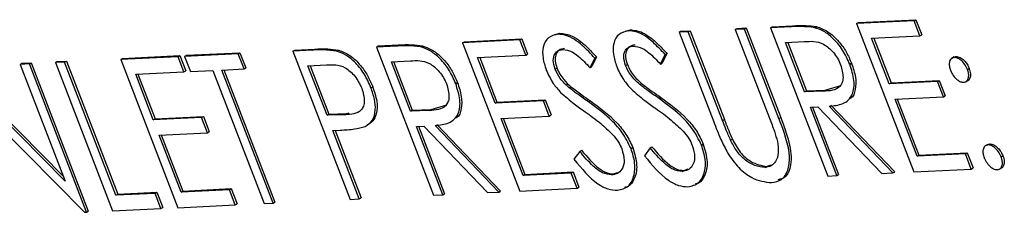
# Model space of a CAD drawing. Header units: inches. Extents: x 0.6 to 33.8, y 0 to 21.7.
# Tile 174 of 210: x 29.5707 to 29.6684, y 16.4743 to 16.4935. Entities that reach past the tile are written whole.
import ezdxf

# ---------------------------------------------------------------- set-up
doc = ezdxf.new("R2010")
doc.units = ezdxf.units.IN
doc.header["$MEASUREMENT"] = 0

msp = doc.modelspace()

# ---------------------------------------------------------------- linework, layer by layer
at = {"color": 7, "linetype": 'Continuous'}
for p, q in [((29.659444, 16.493344), (29.653745, 16.493066)), ((29.653745, 16.493066), (29.653921, 16.493173)), ((29.653745, 16.493066), (29.659422, 16.478358)), ((29.653921, 16.493173), (29.659619, 16.49345)), ((29.659444, 16.493344), (29.659619, 16.49345)), ((29.660026, 16.491836), (29.659444, 16.493344)), ((29.659619, 16.49345), (29.660201, 16.491942)), ((29.623801, 16.49197), (29.624276, 16.492111)), ((29.624101, 16.492005), (29.624276, 16.492111)), ((29.630794, 16.492311), (29.63127, 16.492452)), ((29.631094, 16.492346), (29.63127, 16.492452)), ((29.636133, 16.492207), (29.636308, 16.492313)), ((29.637039, 16.492252), (29.636133, 16.492207)), ((29.636133, 16.492207), (29.639561, 16.483324)), ((29.636308, 16.492313), (29.637215, 16.492358)), ((29.637039, 16.492252), (29.637215, 16.492358)), ((29.64044, 16.483439), (29.637039, 16.492252)), ((29.637215, 16.492358), (29.640616, 16.483545)), ((29.641701, 16.492479), (29.641877, 16.492585)), ((29.642608, 16.492523), (29.641701, 16.492479)), ((29.641701, 16.492479), (29.645102, 16.483666)), ((29.641877, 16.492585), (29.642783, 16.492629)), ((29.642608, 16.492523), (29.642783, 16.492629)), ((29.646036, 16.48364), (29.642608, 16.492523)), ((29.642783, 16.492629), (29.646212, 16.483746)), ((29.645198, 16.49265), (29.645373, 16.492756)), ((29.64722, 16.492748), (29.645198, 16.49265)), ((29.645198, 16.49265), (29.650874, 16.477941)), ((29.645373, 16.492756), (29.647395, 16.492854)), ((29.64722, 16.492748), (29.647395, 16.492854)), ((29.649586, 16.492659), (29.649761, 16.492765)), ((29.620333, 16.491437), (29.614635, 16.491159)), ((29.614635, 16.491159), (29.61481, 16.491265)), ((29.614635, 16.491159), (29.620311, 16.476451)), ((29.61481, 16.491265), (29.620508, 16.491543)), ((29.620333, 16.491437), (29.620508, 16.491543)), ((29.620915, 16.489928), (29.620333, 16.491437)), ((29.620508, 16.491543), (29.621091, 16.490034)), ((29.646687, 16.491185), (29.648581, 16.491278)), ((29.648579, 16.486283), (29.646687, 16.491185)), ((29.646899, 16.491196), (29.648754, 16.486389)), ((29.655234, 16.491602), (29.660026, 16.491836)), ((29.656981, 16.487077), (29.655234, 16.491602)), ((29.655446, 16.491613), (29.657156, 16.487183)), ((29.660026, 16.491836), (29.660201, 16.491942)), ((29.587225, 16.489919), (29.592535, 16.490178)), ((29.59236, 16.490072), (29.592535, 16.490178)), ((29.592535, 16.490178), (29.593117, 16.48867)), ((29.597799, 16.490338), (29.597974, 16.490444)), ((29.59978, 16.490434), (29.597799, 16.490338)), ((29.597799, 16.490338), (29.603475, 16.475629)), ((29.597974, 16.490444), (29.599955, 16.49054)), ((29.59978, 16.490434), (29.599955, 16.49054)), ((29.602166, 16.490326), (29.602341, 16.490432)), ((29.606087, 16.490742), (29.606263, 16.490848)), ((29.608109, 16.490841), (29.606087, 16.490742)), ((29.606087, 16.490742), (29.611764, 16.476034)), ((29.606263, 16.490848), (29.608284, 16.490947)), ((29.608109, 16.490841), (29.608284, 16.490947)), ((29.610475, 16.490752), (29.61065, 16.490858)), ((29.570908, 16.489124), (29.571814, 16.489168)), ((29.571639, 16.489062), (29.571814, 16.489168)), ((29.571814, 16.489168), (29.577491, 16.474459)), ((29.574229, 16.489188), (29.574404, 16.489294)), ((29.575136, 16.489232), (29.574229, 16.489188)), ((29.574229, 16.489188), (29.579905, 16.47448)), ((29.574404, 16.489294), (29.575311, 16.489338)), ((29.575136, 16.489232), (29.575311, 16.489338)), ((29.58023, 16.476033), (29.575136, 16.489232)), ((29.575311, 16.489338), (29.580405, 16.476139)), ((29.586403, 16.489782), (29.580704, 16.489504)), ((29.580704, 16.489504), (29.58088, 16.48961)), ((29.580704, 16.489504), (29.586381, 16.474796)), ((29.58088, 16.48961), (29.586578, 16.489888)), ((29.586403, 16.489782), (29.586578, 16.489888)), ((29.586985, 16.488273), (29.586403, 16.489782)), ((29.586578, 16.489888), (29.58716, 16.488379)), ((29.59236, 16.490072), (29.58705, 16.489813)), ((29.58705, 16.489813), (29.587225, 16.489919)), ((29.58705, 16.489813), (29.587632, 16.488305)), ((29.592942, 16.488564), (29.59236, 16.490072)), ((29.607576, 16.489278), (29.60947, 16.48937)), ((29.609468, 16.484375), (29.607576, 16.489278)), ((29.607788, 16.489288), (29.609644, 16.484481)), ((29.616124, 16.489695), (29.620915, 16.489928)), ((29.61787, 16.485169), (29.616124, 16.489695)), ((29.616336, 16.489705), (29.618045, 16.485275)), ((29.620915, 16.489928), (29.621091, 16.490034)), ((29.627283, 16.488702), (29.627753, 16.489646)), ((29.627928, 16.489752), (29.627458, 16.488808)), ((29.627753, 16.489646), (29.627928, 16.489752)), ((29.634276, 16.489043), (29.634746, 16.489987)), ((29.634276, 16.489043), (29.634451, 16.489149)), ((29.634922, 16.490094), (29.634451, 16.489149)), ((29.634746, 16.489987), (29.634922, 16.490094)), ((29.663393, 16.489751), (29.663174, 16.489618)), ((29.663376, 16.489729), (29.6636, 16.489802)), ((29.663424, 16.489696), (29.6636, 16.489802)), ((29.5752, 16.477441), (29.564059, 16.488692)), ((29.564234, 16.488798), (29.575021, 16.477905)), ((29.570733, 16.489018), (29.570908, 16.489124)), ((29.571639, 16.489062), (29.570733, 16.489018)), ((29.570733, 16.489018), (29.5752, 16.477441)), ((29.577315, 16.474353), (29.571639, 16.489062)), ((29.582193, 16.48804), (29.586985, 16.488273)), ((29.586985, 16.488273), (29.58716, 16.488379)), ((29.587632, 16.488305), (29.589834, 16.488412)), ((29.589834, 16.488412), (29.594928, 16.475213)), ((29.590741, 16.488456), (29.592942, 16.488564)), ((29.595835, 16.475257), (29.590741, 16.488456)), ((29.590953, 16.488467), (29.59601, 16.475363)), ((29.592942, 16.488564), (29.593117, 16.48867)), ((29.599288, 16.488873), (29.601135, 16.488963)), ((29.60118, 16.483971), (29.599288, 16.488873)), ((29.5995, 16.488884), (29.601355, 16.484077)), ((29.623819, 16.488557), (29.623995, 16.488663)), ((29.627283, 16.488702), (29.627458, 16.488808)), ((29.630813, 16.488898), (29.630988, 16.489004)), ((29.653062, 16.489026), (29.653237, 16.489132)), ((29.664739, 16.488512), (29.664915, 16.488618)), ((29.58394, 16.483514), (29.582193, 16.48804)), ((29.582405, 16.48805), (29.584115, 16.48362)), ((29.613951, 16.487118), (29.614127, 16.487224)), ((29.661772, 16.48731), (29.656981, 16.487077)), ((29.657156, 16.487183), (29.661948, 16.487416)), ((29.661772, 16.48731), (29.661948, 16.487416)), ((29.662355, 16.485802), (29.661772, 16.48731)), ((29.661948, 16.487416), (29.66253, 16.485908)), ((29.66459, 16.487301), (29.664809, 16.487434)), ((29.605538, 16.486696), (29.605713, 16.486802)), ((29.625219, 16.486689), (29.625394, 16.486795)), ((29.632212, 16.48703), (29.632387, 16.487136)), ((29.648579, 16.486283), (29.648754, 16.486389)), ((29.650436, 16.486352), (29.648579, 16.486283)), ((29.648754, 16.486389), (29.650612, 16.486458)), ((29.650436, 16.486352), (29.650612, 16.486458)), ((29.650612, 16.486458), (29.652189, 16.486919)), ((29.656981, 16.487077), (29.657156, 16.487183)), ((29.565994, 16.485568), (29.577109, 16.474343)), ((29.622662, 16.485403), (29.61787, 16.485169)), ((29.61787, 16.485169), (29.618045, 16.485275)), ((29.618045, 16.485275), (29.622837, 16.485509)), ((29.622662, 16.485403), (29.622837, 16.485509)), ((29.623244, 16.483894), (29.622662, 16.485403)), ((29.622837, 16.485509), (29.623419, 16.484)), ((29.627141, 16.485291), (29.627317, 16.485397)), ((29.634135, 16.485632), (29.63431, 16.485738)), ((29.657563, 16.485568), (29.662355, 16.485802)), ((29.659746, 16.479911), (29.657563, 16.485568)), ((29.657775, 16.485578), (29.659921, 16.480017)), ((29.662355, 16.485802), (29.66253, 16.485908)), ((29.609468, 16.484375), (29.609644, 16.484481)), ((29.611326, 16.484444), (29.609468, 16.484375)), ((29.609644, 16.484481), (29.611501, 16.48455)), ((29.611326, 16.484444), (29.611501, 16.48455)), ((29.611501, 16.48455), (29.613078, 16.485012)), ((29.649161, 16.484774), (29.649898, 16.48481)), ((29.651781, 16.477986), (29.649161, 16.484774)), ((29.649373, 16.484784), (29.651956, 16.478092)), ((29.649898, 16.48481), (29.656229, 16.478202)), ((29.65735, 16.478257), (29.651019, 16.484865)), ((29.651194, 16.484971), (29.657525, 16.478363)), ((29.588731, 16.483748), (29.58394, 16.483514)), ((29.58394, 16.483514), (29.584115, 16.48362)), ((29.584115, 16.48362), (29.588907, 16.483854)), ((29.588731, 16.483748), (29.588907, 16.483854)), ((29.589314, 16.482239), (29.588731, 16.483748)), ((29.588907, 16.483854), (29.589489, 16.482345)), ((29.60118, 16.483971), (29.601355, 16.484077)), ((29.602961, 16.484024), (29.60118, 16.483971)), ((29.601355, 16.484077), (29.603136, 16.48413)), ((29.602961, 16.484024), (29.603136, 16.48413)), ((29.603136, 16.48413), (29.603376, 16.484201)), ((29.618452, 16.48366), (29.623244, 16.483894)), ((29.620635, 16.478003), (29.618452, 16.48366)), ((29.618664, 16.483671), (29.620811, 16.478109)), ((29.623244, 16.483894), (29.623419, 16.484)), ((29.64044, 16.483439), (29.640616, 16.483545)), ((29.646036, 16.48364), (29.646212, 16.483746)), ((29.589314, 16.482239), (29.589489, 16.482345)), ((29.601762, 16.482462), (29.602485, 16.482497)), ((29.604382, 16.475674), (29.601762, 16.482462)), ((29.601974, 16.482472), (29.604557, 16.47578)), ((29.61005, 16.482866), (29.610787, 16.482902)), ((29.61267, 16.476078), (29.61005, 16.482866)), ((29.610263, 16.482877), (29.612846, 16.476184)), ((29.610787, 16.482902), (29.617118, 16.476295)), ((29.618239, 16.47635), (29.611908, 16.482957)), ((29.612083, 16.483063), (29.618414, 16.476456)), ((29.584522, 16.482005), (29.589314, 16.482239)), ((29.586705, 16.476348), (29.584522, 16.482005)), ((29.584734, 16.482016), (29.58688, 16.476454)), ((29.641236, 16.481485), (29.641411, 16.481591)), ((29.626258, 16.480391), (29.625691, 16.479604)), ((29.626258, 16.480391), (29.626433, 16.480497)), ((29.631353, 16.48066), (29.631528, 16.480766)), ((29.633251, 16.480732), (29.632685, 16.479945)), ((29.633251, 16.480732), (29.633426, 16.480838)), ((29.638346, 16.481002), (29.638522, 16.481108)), ((29.666732, 16.481073), (29.666513, 16.480941)), ((29.666713, 16.481054), (29.666947, 16.481128)), ((29.666772, 16.481022), (29.666947, 16.481128)), ((29.664538, 16.480145), (29.659746, 16.479911)), ((29.659746, 16.479911), (29.659921, 16.480017)), ((29.659921, 16.480017), (29.664713, 16.480251)), ((29.664538, 16.480145), (29.664713, 16.480251)), ((29.66512, 16.478636), (29.664538, 16.480145)), ((29.664713, 16.480251), (29.665295, 16.478742)), ((29.668087, 16.479838), (29.668262, 16.479944)), ((29.636415, 16.478389), (29.63659, 16.478495)), ((29.63659, 16.478495), (29.637016, 16.47864)), ((29.644659, 16.478791), (29.644834, 16.478897)), ((29.644834, 16.478897), (29.645235, 16.47904)), ((29.659422, 16.478358), (29.66512, 16.478636)), ((29.66512, 16.478636), (29.665295, 16.478742)), ((29.667929, 16.478624), (29.668148, 16.478756)), ((29.625427, 16.478237), (29.620635, 16.478003)), ((29.620635, 16.478003), (29.620811, 16.478109)), ((29.620811, 16.478109), (29.625602, 16.478343)), ((29.625427, 16.478237), (29.625602, 16.478343)), ((29.626009, 16.476729), (29.625427, 16.478237)), ((29.625602, 16.478343), (29.626185, 16.476835)), ((29.629421, 16.478048), (29.629597, 16.478154)), ((29.629597, 16.478154), (29.630022, 16.478299)), ((29.650874, 16.477941), (29.651781, 16.477986)), ((29.651781, 16.477986), (29.651956, 16.478092)), ((29.656229, 16.478202), (29.65735, 16.478257)), ((29.65735, 16.478257), (29.657525, 16.478363)), ((29.591497, 16.476582), (29.586705, 16.476348)), ((29.586705, 16.476348), (29.58688, 16.476454)), ((29.58688, 16.476454), (29.591672, 16.476688)), ((29.591497, 16.476582), (29.591672, 16.476688)), ((29.592079, 16.475074), (29.591497, 16.476582)), ((29.591672, 16.476688), (29.592254, 16.47518)), ((29.618239, 16.47635), (29.618414, 16.476456)), ((29.620311, 16.476451), (29.626009, 16.476729)), ((29.626009, 16.476729), (29.626185, 16.476835)), ((29.584115, 16.476222), (29.58023, 16.476033)), ((29.58023, 16.476033), (29.580405, 16.476139)), ((29.580405, 16.476139), (29.58429, 16.476328)), ((29.584115, 16.476222), (29.58429, 16.476328)), ((29.584697, 16.474714), (29.584115, 16.476222)), ((29.58429, 16.476328), (29.584872, 16.47482)), ((29.603475, 16.475629), (29.604382, 16.475674)), ((29.604382, 16.475674), (29.604557, 16.47578)), ((29.611764, 16.476034), (29.61267, 16.476078)), ((29.61267, 16.476078), (29.612846, 16.476184)), ((29.617118, 16.476295), (29.618239, 16.47635)), ((29.579905, 16.47448), (29.584697, 16.474714)), ((29.584697, 16.474714), (29.584872, 16.47482)), ((29.586381, 16.474796), (29.592079, 16.475074)), ((29.592079, 16.475074), (29.592254, 16.47518)), ((29.594928, 16.475213), (29.595835, 16.475257)), ((29.595835, 16.475257), (29.59601, 16.475363)), ((29.577109, 16.474343), (29.577315, 16.474353)), ((29.577315, 16.474353), (29.577491, 16.474459))]:
    msp.add_line(p, q, dxfattribs=at)
for points, knots in [([(29.624276, 16.492111), (29.624679, 16.492064), (29.625345, 16.491988), (29.626352, 16.491317), (29.627159, 16.490582), (29.627672, 16.490029), (29.627928, 16.489752)], [0, 0, 0, 0, 0.338729, 0.558835, 0.779344, 1, 1, 1, 1]), ([(29.631094, 16.492346), (29.630759, 16.492271), (29.63009, 16.492121), (29.629585, 16.49121), (29.629537, 16.490024), (29.629799, 16.489203), (29.62993, 16.488792)], [0, 0, 0, 0, 0.279956, 0.559472, 0.779671, 1, 1, 1, 1]), ([(29.634746, 16.489987), (29.634348, 16.490414), (29.633693, 16.491117), (29.63271, 16.491888), (29.631858, 16.492301), (29.631349, 16.492331), (29.631094, 16.492346)], [0, 0, 0, 0, 0.340248, 0.56021, 0.780132, 1, 1, 1, 1]), ([(29.63127, 16.492452), (29.631673, 16.492405), (29.632338, 16.492329), (29.633345, 16.491658), (29.634152, 16.490924), (29.634665, 16.49037), (29.634922, 16.490094)], [0, 0, 0, 0, 0.338729, 0.558835, 0.779344, 1, 1, 1, 1]), ([(29.649586, 16.492659), (29.649132, 16.492711), (29.648321, 16.492804), (29.647556, 16.492765), (29.64722, 16.492748)], [0, 0, 0, 0, 0.559717, 1, 1, 1, 1]), ([(29.647395, 16.492854), (29.647823, 16.492877), (29.648588, 16.492918), (29.649403, 16.492812), (29.649761, 16.492765)], [0, 0, 0, 0, 0.56024, 1, 1, 1, 1]), ([(29.653062, 16.489026), (29.652847, 16.48951), (29.652417, 16.490477), (29.651445, 16.491611), (29.650466, 16.492362), (29.649879, 16.49256), (29.649586, 16.492659)], [0, 0, 0, 0, 0.279899, 0.559327, 0.779605, 1, 1, 1, 1]), ([(29.649761, 16.492765), (29.650137, 16.492628), (29.650889, 16.492353), (29.651938, 16.491394), (29.652746, 16.490271), (29.653074, 16.489512), (29.653237, 16.489132)], [0, 0, 0, 0, 0.2797971, 0.5594998, 0.7796265, 1, 1, 1, 1]), ([(29.624101, 16.492005), (29.623766, 16.49193), (29.623096, 16.49178), (29.622592, 16.490869), (29.622544, 16.489683), (29.622806, 16.488862), (29.622937, 16.488451)], [0, 0, 0, 0, 0.279956, 0.559472, 0.779671, 1, 1, 1, 1]), ([(29.627753, 16.489646), (29.627355, 16.490073), (29.6267, 16.490776), (29.625716, 16.491547), (29.624865, 16.49196), (29.624356, 16.49199), (29.624101, 16.492005)], [0, 0, 0, 0, 0.340248, 0.56021, 0.780132, 1, 1, 1, 1]), ([(29.648581, 16.491278), (29.649185, 16.49132), (29.649942, 16.491373), (29.650968, 16.490691), (29.651444, 16.490207), (29.651872, 16.489629), (29.65206, 16.489199), (29.652154, 16.488984)], [0, 0, 0, 0, 0.498719, 0.624046, 0.749383, 0.874693, 1, 1, 1, 1]), ([(29.602166, 16.490326), (29.601708, 16.490385), (29.600888, 16.490491), (29.600119, 16.490452), (29.59978, 16.490434)], [0, 0, 0, 0, 0.559631, 1, 1, 1, 1]), ([(29.599955, 16.49054), (29.600387, 16.490563), (29.601156, 16.490605), (29.601979, 16.490484), (29.602341, 16.490432)], [0, 0, 0, 0, 0.560314, 1, 1, 1, 1]), ([(29.605538, 16.486696), (29.605331, 16.48717), (29.604918, 16.488116), (29.603984, 16.489244), (29.603032, 16.490007), (29.602455, 16.49022), (29.602166, 16.490326)], [0, 0, 0, 0, 0.280105, 0.559481, 0.77969, 1, 1, 1, 1]), ([(29.602341, 16.490432), (29.602711, 16.490285), (29.603449, 16.489993), (29.604467, 16.489029), (29.605238, 16.487915), (29.605555, 16.487173), (29.605713, 16.486802)], [0, 0, 0, 0, 0.279705, 0.559381, 0.779509, 1, 1, 1, 1]), ([(29.610475, 16.490752), (29.610021, 16.490804), (29.609211, 16.490896), (29.608446, 16.490858), (29.608109, 16.490841)], [0, 0, 0, 0, 0.559717, 1, 1, 1, 1]), ([(29.608284, 16.490947), (29.608713, 16.49097), (29.609477, 16.49101), (29.610292, 16.490904), (29.61065, 16.490858)], [0, 0, 0, 0, 0.56024, 1, 1, 1, 1]), ([(29.613951, 16.487118), (29.613736, 16.487602), (29.613307, 16.48857), (29.612334, 16.489703), (29.611356, 16.490454), (29.610769, 16.490653), (29.610475, 16.490752)], [0, 0, 0, 0, 0.279899, 0.559327, 0.779605, 1, 1, 1, 1]), ([(29.61065, 16.490858), (29.611026, 16.49072), (29.611778, 16.490445), (29.612827, 16.489486), (29.613636, 16.488363), (29.613963, 16.487604), (29.614127, 16.487224)], [0, 0, 0, 0, 0.2797971, 0.5594998, 0.7796265, 1, 1, 1, 1]), ([(29.623819, 16.488557), (29.623733, 16.488857), (29.62356, 16.489458), (29.623758, 16.490083), (29.624115, 16.490428), (29.624426, 16.49047), (29.624582, 16.490491)], [0, 0, 0, 0, 0.278996, 0.558594, 0.779214, 1, 1, 1, 1]), ([(29.624757, 16.490597), (29.624561, 16.490564), (29.624169, 16.490498), (29.623853, 16.490016), (29.623772, 16.48937), (29.623921, 16.488899), (29.623995, 16.488663)], [0, 0, 0, 0, 0.280274, 0.559931, 0.77992, 1, 1, 1, 1]), ([(29.624582, 16.490491), (29.624881, 16.490456), (29.625376, 16.490397), (29.626117, 16.489853), (29.626708, 16.489304), (29.627091, 16.488902), (29.627283, 16.488702)], [0, 0, 0, 0, 0.338433, 0.558587, 0.77925, 1, 1, 1, 1]), ([(29.630813, 16.488898), (29.630726, 16.489198), (29.630553, 16.489799), (29.630751, 16.490424), (29.631108, 16.490769), (29.631419, 16.490811), (29.631575, 16.490832)], [0, 0, 0, 0, 0.278996, 0.558594, 0.779214, 1, 1, 1, 1]), ([(29.631751, 16.490938), (29.631554, 16.490905), (29.631162, 16.49084), (29.630846, 16.490357), (29.630766, 16.489711), (29.630914, 16.48924), (29.630988, 16.489004)], [0, 0, 0, 0, 0.280274, 0.559931, 0.77992, 1, 1, 1, 1]), ([(29.631575, 16.490832), (29.631875, 16.490797), (29.632369, 16.490738), (29.63311, 16.490194), (29.633702, 16.489645), (29.634084, 16.489244), (29.634276, 16.489043)], [0, 0, 0, 0, 0.3384332, 0.5585868, 0.7792501, 1, 1, 1, 1]), ([(29.60947, 16.48937), (29.610075, 16.489412), (29.610831, 16.489466), (29.611857, 16.488783), (29.612334, 16.488299), (29.612761, 16.487721), (29.61295, 16.487292), (29.613044, 16.487077)], [0, 0, 0, 0, 0.498719, 0.624046, 0.749383, 0.874693, 1, 1, 1, 1]), ([(29.663424, 16.489696), (29.663309, 16.489668), (29.663078, 16.489612), (29.662935, 16.489264), (29.662918, 16.488856), (29.66301, 16.488572), (29.663056, 16.48843)], [0, 0, 0, 0, 0.279628, 0.559268, 0.779583, 1, 1, 1, 1]), ([(29.664739, 16.488512), (29.664655, 16.488692), (29.664488, 16.489054), (29.664103, 16.48944), (29.663732, 16.489675), (29.663527, 16.489689), (29.663424, 16.489696)], [0, 0, 0, 0, 0.279517, 0.559326, 0.779544, 1, 1, 1, 1]), ([(29.6636, 16.489802), (29.663732, 16.489788), (29.663997, 16.489759), (29.6644, 16.489435), (29.664726, 16.489044), (29.664852, 16.48876), (29.664915, 16.488618)], [0, 0, 0, 0, 0.279602, 0.559212, 0.779475, 1, 1, 1, 1]), ([(29.601135, 16.488963), (29.601734, 16.489003), (29.602482, 16.489052), (29.603483, 16.488342), (29.604111, 16.487697), (29.604425, 16.487065), (29.604634, 16.486646)], [0, 0, 0, 0, 0.499617, 0.625271, 0.751031, 1, 1, 1, 1]), ([(29.622937, 16.488451), (29.623148, 16.487995), (29.623525, 16.48718), (29.624108, 16.486527), (29.624366, 16.486239)], [0, 0, 0, 0, 0.559025, 1, 1, 1, 1]), ([(29.625219, 16.486689), (29.624898, 16.486979), (29.624327, 16.487495), (29.623974, 16.488233), (29.623819, 16.488557)], [0, 0, 0, 0, 0.56065, 1, 1, 1, 1]), ([(29.623995, 16.488663), (29.624086, 16.488458), (29.624268, 16.488049), (29.624748, 16.487383), (29.625149, 16.487018), (29.625394, 16.486795)], [0, 0, 0, 0, 0.279946, 0.559774, 1, 1, 1, 1]), ([(29.62993, 16.488792), (29.630141, 16.488336), (29.630519, 16.487521), (29.631102, 16.486868), (29.631359, 16.48658)], [0, 0, 0, 0, 0.559025, 1, 1, 1, 1]), ([(29.632212, 16.48703), (29.631892, 16.48732), (29.63132, 16.487836), (29.630968, 16.488574), (29.630813, 16.488898)], [0, 0, 0, 0, 0.56065, 1, 1, 1, 1]), ([(29.630988, 16.489004), (29.631079, 16.488799), (29.631261, 16.48839), (29.631741, 16.487724), (29.632142, 16.487359), (29.632387, 16.487136)], [0, 0, 0, 0, 0.279946, 0.559774, 1, 1, 1, 1]), ([(29.652154, 16.488984), (29.652276, 16.488543), (29.65246, 16.487878), (29.65232, 16.487182), (29.651831, 16.486427), (29.651056, 16.486385), (29.650436, 16.486352)], [0, 0, 0, 0, 0.248792, 0.374502, 0.500173, 1, 1, 1, 1]), ([(29.651019, 16.484865), (29.651488, 16.48491), (29.652424, 16.485001), (29.653395, 16.485839), (29.653585, 16.487375), (29.653236, 16.488475), (29.653062, 16.489026)], [0, 0, 0, 0, 0.281289, 0.560374, 0.77996, 1, 1, 1, 1]), ([(29.653237, 16.489132), (29.653393, 16.488662), (29.653703, 16.487722), (29.653645, 16.486518), (29.653416, 16.485727), (29.653086, 16.485629), (29.653043, 16.485616)], [0, 0, 0, 0, 0.317932, 0.635419, 0.953031, 1, 1, 1, 1]), ([(29.663056, 16.48843), (29.66314, 16.488249), (29.663309, 16.487889), (29.663692, 16.4875), (29.664063, 16.487268), (29.664268, 16.487253), (29.664371, 16.487245)], [0, 0, 0, 0, 0.279576, 0.559284, 0.779552, 1, 1, 1, 1]), ([(29.664371, 16.487245), (29.664487, 16.487272), (29.66472, 16.487325), (29.664862, 16.487675), (29.664881, 16.488083), (29.664787, 16.488369), (29.664739, 16.488512)], [0, 0, 0, 0, 0.279602, 0.559212, 0.779475, 1, 1, 1, 1]), ([(29.664915, 16.488618), (29.664971, 16.488435), (29.665084, 16.488069), (29.664998, 16.487673), (29.664887, 16.487456), (29.664792, 16.487428), (29.664784, 16.487426)], [0, 0, 0, 0, 0.350258, 0.700882, 0.976833, 1, 1, 1, 1]), ([(29.614127, 16.487224), (29.614282, 16.486754), (29.614593, 16.485814), (29.614534, 16.48461), (29.614305, 16.48382), (29.613975, 16.483722), (29.613932, 16.483709)], [0, 0, 0, 0, 0.317932, 0.635419, 0.953031, 1, 1, 1, 1]), ([(29.604634, 16.486646), (29.604756, 16.486209), (29.604939, 16.485552), (29.604811, 16.484857), (29.604349, 16.484085), (29.603578, 16.484051), (29.602961, 16.484024)], [0, 0, 0, 0, 0.248917, 0.37465, 0.500279, 1, 1, 1, 1]), ([(29.604963, 16.482864), (29.605222, 16.483031), (29.60574, 16.483363), (29.606033, 16.484382), (29.605934, 16.485553), (29.60567, 16.486315), (29.605538, 16.486696)], [0, 0, 0, 0, 0.280067, 0.559409, 0.7795, 1, 1, 1, 1]), ([(29.605713, 16.486802), (29.605876, 16.486315), (29.606202, 16.485344), (29.606151, 16.48414), (29.605757, 16.483344), (29.605345, 16.483095), (29.605138, 16.48297)], [0, 0, 0, 0, 0.280099, 0.559324, 0.779458, 1, 1, 1, 1]), ([(29.613044, 16.487077), (29.613166, 16.486635), (29.613349, 16.48597), (29.613209, 16.485274), (29.61272, 16.484519), (29.611945, 16.484478), (29.611326, 16.484444)], [0, 0, 0, 0, 0.248792, 0.374502, 0.500173, 1, 1, 1, 1]), ([(29.611908, 16.482957), (29.612378, 16.483002), (29.613314, 16.483093), (29.614285, 16.483931), (29.614474, 16.485468), (29.614126, 16.486568), (29.613951, 16.487118)], [0, 0, 0, 0, 0.281289, 0.560374, 0.77996, 1, 1, 1, 1]), ([(29.624366, 16.486239), (29.624813, 16.485849), (29.625612, 16.485151), (29.626432, 16.484574), (29.626793, 16.484319)], [0, 0, 0, 0, 0.559524, 1, 1, 1, 1]), ([(29.627141, 16.485291), (29.626781, 16.485542), (29.626138, 16.485989), (29.625499, 16.486475), (29.625219, 16.486689)], [0, 0, 0, 0, 0.560088, 1, 1, 1, 1]), ([(29.625394, 16.486795), (29.625752, 16.486526), (29.626391, 16.486044), (29.627034, 16.485595), (29.627317, 16.485397)], [0, 0, 0, 0, 0.559906, 1, 1, 1, 1]), ([(29.631359, 16.48658), (29.631806, 16.48619), (29.632605, 16.485492), (29.633425, 16.484915), (29.633786, 16.48466)], [0, 0, 0, 0, 0.559524, 1, 1, 1, 1]), ([(29.634135, 16.485632), (29.633775, 16.485883), (29.633131, 16.486331), (29.632493, 16.486816), (29.632212, 16.48703)], [0, 0, 0, 0, 0.560088, 1, 1, 1, 1]), ([(29.632387, 16.487136), (29.632745, 16.486867), (29.633384, 16.486385), (29.634027, 16.485936), (29.63431, 16.485738)], [0, 0, 0, 0, 0.559906, 1, 1, 1, 1]), ([(29.631353, 16.48066), (29.631073, 16.481226), (29.630511, 16.482358), (29.628979, 16.483943), (29.627839, 16.484779), (29.627141, 16.485291)], [0, 0, 0, 0, 0.278896, 0.558876, 1, 1, 1, 1]), ([(29.627317, 16.485397), (29.628213, 16.484745), (29.629463, 16.483837), (29.630897, 16.482103), (29.631318, 16.481212), (29.631528, 16.480766)], [0, 0, 0, 0, 0.560115, 0.780284, 1, 1, 1, 1]), ([(29.638346, 16.481002), (29.638066, 16.481567), (29.637504, 16.482699), (29.635972, 16.484285), (29.634832, 16.485121), (29.634135, 16.485632)], [0, 0, 0, 0, 0.278896, 0.558876, 1, 1, 1, 1]), ([(29.63431, 16.485738), (29.635207, 16.485086), (29.636456, 16.484178), (29.63789, 16.482444), (29.638311, 16.481553), (29.638522, 16.481108)], [0, 0, 0, 0, 0.560115, 0.780284, 1, 1, 1, 1]), ([(29.626793, 16.484319), (29.627314, 16.483951), (29.628244, 16.483292), (29.62913, 16.482438), (29.629519, 16.482063)], [0, 0, 0, 0, 0.56033, 1, 1, 1, 1]), ([(29.633786, 16.48466), (29.634307, 16.484292), (29.635237, 16.483633), (29.636123, 16.482779), (29.636512, 16.482404)], [0, 0, 0, 0, 0.56033, 1, 1, 1, 1]), ([(29.639561, 16.483324), (29.639785, 16.48274), (29.640184, 16.481699), (29.640707, 16.480681), (29.640937, 16.480233)], [0, 0, 0, 0, 0.5603904, 1, 1, 1, 1]), ([(29.641236, 16.481485), (29.64108, 16.481849), (29.640801, 16.482499), (29.640551, 16.483152), (29.64044, 16.483439)], [0, 0, 0, 0, 0.559876, 1, 1, 1, 1]), ([(29.640616, 16.483545), (29.640756, 16.483179), (29.641006, 16.482526), (29.641287, 16.481877), (29.641411, 16.481591)], [0, 0, 0, 0, 0.5601244, 1, 1, 1, 1]), ([(29.645102, 16.483666), (29.645269, 16.483238), (29.645567, 16.482473), (29.645785, 16.481712), (29.64588, 16.481378)], [0, 0, 0, 0, 0.560315, 1, 1, 1, 1]), ([(29.645291, 16.477285), (29.64565, 16.477349), (29.646367, 16.477479), (29.646968, 16.478456), (29.647243, 16.480423), (29.646534, 16.482314), (29.646036, 16.48364)], [0, 0, 0, 0, 0.1869521, 0.3736827, 0.5605195, 1, 1, 1, 1]), ([(29.646212, 16.483746), (29.64652, 16.482925), (29.647134, 16.481291), (29.647349, 16.479111), (29.64682, 16.477801), (29.646171, 16.477634), (29.64593, 16.477572)], [0, 0, 0, 0, 0.309325, 0.615137, 0.856716, 1, 1, 1, 1]), ([(29.602485, 16.482497), (29.602968, 16.482519), (29.60383, 16.482559), (29.604617, 16.482771), (29.604963, 16.482864)], [0, 0, 0, 0, 0.560254, 1, 1, 1, 1]), ([(29.636512, 16.482404), (29.63672, 16.482162), (29.637091, 16.48173), (29.637328, 16.481208), (29.637432, 16.480978)], [0, 0, 0, 0, 0.560129, 1, 1, 1, 1]), ([(29.629519, 16.482063), (29.629727, 16.481821), (29.630098, 16.481389), (29.630334, 16.480867), (29.630438, 16.480637)], [0, 0, 0, 0, 0.560129, 1, 1, 1, 1]), ([(29.644659, 16.478791), (29.644328, 16.47883), (29.643668, 16.478909), (29.642646, 16.479501), (29.641782, 16.480436), (29.641418, 16.481135), (29.641236, 16.481485)], [0, 0, 0, 0, 0.279985, 0.560094, 0.779635, 1, 1, 1, 1]), ([(29.641411, 16.481591), (29.641649, 16.481144), (29.642124, 16.480253), (29.643435, 16.479138), (29.644303, 16.478988), (29.644834, 16.478897)], [0, 0, 0, 0, 0.281057, 0.560821, 1, 1, 1, 1]), ([(29.64588, 16.481378), (29.645934, 16.480989), (29.646041, 16.480211), (29.645765, 16.479388), (29.645284, 16.478905), (29.644867, 16.478829), (29.644659, 16.478791)], [0, 0, 0, 0, 0.279956, 0.559456, 0.779741, 1, 1, 1, 1]), ([(29.629421, 16.478048), (29.629128, 16.478089), (29.62854, 16.478172), (29.627399, 16.479036), (29.626691, 16.479877), (29.626258, 16.480391)], [0, 0, 0, 0, 0.279219, 0.559345, 1, 1, 1, 1]), ([(29.626433, 16.480497), (29.626992, 16.47984), (29.627772, 16.478924), (29.628916, 16.47822), (29.62937, 16.478176), (29.629597, 16.478154)], [0, 0, 0, 0, 0.559321, 0.779782, 1, 1, 1, 1]), ([(29.630438, 16.480637), (29.630549, 16.480239), (29.630769, 16.479443), (29.63051, 16.478609), (29.630034, 16.478153), (29.629626, 16.478083), (29.629421, 16.478048)], [0, 0, 0, 0, 0.278967, 0.558281, 0.779115, 1, 1, 1, 1]), ([(29.630004, 16.476539), (29.630393, 16.476624), (29.631171, 16.476794), (29.631696, 16.477903), (29.631802, 16.479235), (29.631502, 16.480185), (29.631353, 16.48066)], [0, 0, 0, 0, 0.279806, 0.5596265, 0.7798882, 1, 1, 1, 1]), ([(29.631528, 16.480766), (29.631705, 16.480161), (29.632059, 16.478947), (29.631733, 16.477648), (29.631251, 16.476927), (29.630835, 16.476833), (29.630719, 16.476807)], [0, 0, 0, 0, 0.323336, 0.647504, 0.902715, 1, 1, 1, 1]), ([(29.636415, 16.478389), (29.636121, 16.47843), (29.635533, 16.478513), (29.634393, 16.479377), (29.633684, 16.480218), (29.633251, 16.480732)], [0, 0, 0, 0, 0.279219, 0.559345, 1, 1, 1, 1]), ([(29.633426, 16.480838), (29.633986, 16.480181), (29.634766, 16.479265), (29.635909, 16.478561), (29.636363, 16.478517), (29.63659, 16.478495)], [0, 0, 0, 0, 0.559321, 0.779782, 1, 1, 1, 1]), ([(29.637432, 16.480978), (29.637542, 16.48058), (29.637762, 16.479784), (29.637503, 16.47895), (29.637027, 16.478494), (29.636619, 16.478424), (29.636415, 16.478389)], [0, 0, 0, 0, 0.278967, 0.558281, 0.779115, 1, 1, 1, 1]), ([(29.636997, 16.47688), (29.637386, 16.476965), (29.638165, 16.477135), (29.638689, 16.478244), (29.638795, 16.479576), (29.638496, 16.480527), (29.638346, 16.481002)], [0, 0, 0, 0, 0.279806, 0.559627, 0.779888, 1, 1, 1, 1]), ([(29.638522, 16.481108), (29.638698, 16.480502), (29.639052, 16.479288), (29.638726, 16.477989), (29.638245, 16.477268), (29.637828, 16.477174), (29.637713, 16.477148)], [0, 0, 0, 0, 0.323336, 0.647504, 0.902715, 1, 1, 1, 1]), ([(29.666772, 16.481022), (29.666656, 16.480995), (29.666424, 16.480941), (29.666279, 16.480593), (29.666265, 16.480183), (29.666357, 16.479898), (29.666403, 16.479755)], [0, 0, 0, 0, 0.2796468, 0.5592988, 0.7796148, 1, 1, 1, 1]), ([(29.668087, 16.479838), (29.668003, 16.480018), (29.667835, 16.480379), (29.66745, 16.480766), (29.667079, 16.481001), (29.666874, 16.481015), (29.666772, 16.481022)], [0, 0, 0, 0, 0.279517, 0.559326, 0.779544, 1, 1, 1, 1]), ([(29.666947, 16.481128), (29.66708, 16.481114), (29.667345, 16.481085), (29.667747, 16.480761), (29.668074, 16.48037), (29.668199, 16.480086), (29.668262, 16.479944)], [0, 0, 0, 0, 0.2796016, 0.559212, 0.7794752, 1, 1, 1, 1]), ([(29.625691, 16.479604), (29.626456, 16.478682), (29.627524, 16.477395), (29.629086, 16.476597), (29.629698, 16.476558), (29.630004, 16.476539)], [0, 0, 0, 0, 0.558455, 0.779206, 1, 1, 1, 1]), ([(29.632685, 16.479945), (29.63345, 16.479023), (29.634517, 16.477736), (29.636079, 16.476938), (29.636691, 16.476899), (29.636997, 16.47688)], [0, 0, 0, 0, 0.558455, 0.779206, 1, 1, 1, 1]), ([(29.640937, 16.480233), (29.641286, 16.479726), (29.641985, 16.478712), (29.643598, 16.477479), (29.64465, 16.477358), (29.645291, 16.477285)], [0, 0, 0, 0, 0.280393, 0.561, 1, 1, 1, 1]), ([(29.666403, 16.479755), (29.666488, 16.479576), (29.666658, 16.479217), (29.66704, 16.478827), (29.667411, 16.478597), (29.667616, 16.478579), (29.667718, 16.478571)], [0, 0, 0, 0, 0.279539, 0.5593268, 0.7796885, 1, 1, 1, 1]), ([(29.667718, 16.478571), (29.667834, 16.478599), (29.668065, 16.478654), (29.668208, 16.479003), (29.668227, 16.47941), (29.668134, 16.479695), (29.668087, 16.479838)], [0, 0, 0, 0, 0.279537, 0.559056, 0.779442, 1, 1, 1, 1]), ([(29.668262, 16.479944), (29.668318, 16.479761), (29.668429, 16.479397), (29.668345, 16.478999), (29.66823, 16.478782), (29.668132, 16.478754), (29.668122, 16.478751)], [0, 0, 0, 0, 0.34703, 0.694582, 0.968159, 1, 1, 1, 1])]:
    msp.add_open_spline(points, degree=3, knots=knots, dxfattribs=at)

doc.saveas('drawing.dxf')
